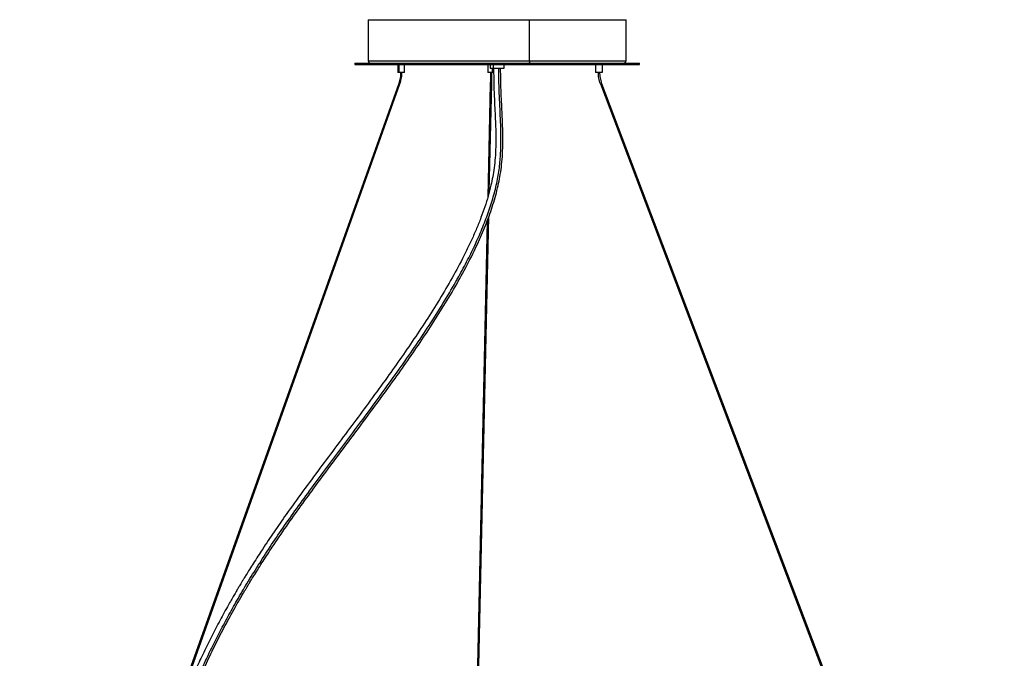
# Model space of a CAD drawing. Header units: millimetres. Extents: x 1397 to 3964, y 761 to 3462.
# Tile 2 of 8: x 1482 to 2322, y 1305 to 1850. Entities that reach past the tile are written whole.
import ezdxf

# ---------------------------------------------------------------- set-up
doc = ezdxf.new("R2010")
doc.units = ezdxf.units.MM
doc.header["$LTSCALE"] = 20

msp = doc.modelspace()

# ---------------------------------------------------------------- linework, layer by layer
at = {"color": 7, "linetype": 'Continuous', "lineweight": 25}
for p, q in [((1779.01, 1850.12), (1779.01, 1815.12)), ((1916.69, 1815.12), (1916.69, 1850.12)), ((1999.01, 1815.12), (1999.01, 1850.12)), ((1767.51, 1813.13), (1767.51, 1811.92)), ((1804.34, 1811.92), (1804.34, 1805.22)), ((1805.29, 1811.92), (1805.29, 1805.22)), ((1810.13, 1805.22), (1810.13, 1811.92)), ((1833.85, 1813.12), (1833.85, 1811.92)), ((1881.02, 1811.92), (1881.02, 1805.22)), ((1883.01, 1811.93), (1883.01, 1808.92)), ((1884.8, 1808.92), (1884.8, 1805.22)), ((1885.57, 1811.92), (1885.57, 1808.92)), ((1895.01, 1808.92), (1895.01, 1811.93)), ((1972.99, 1811.92), (1972.99, 1805.22)), ((1978.73, 1811.92), (1978.73, 1805.22)), ((1978.79, 1805.22), (1978.79, 1811.92)), ((2010.51, 1811.92), (2010.51, 1813.13)), ((1805.04, 1795.68), (1481.75, 888.93)), ((1805.14, 1795.78), (1481.82, 888.94)), ((1482.79, 888.57), (1806.11, 1795.41)), ((1805.14, 1795.78), (1805.11, 1795.78)), ((1883.21, 1795.55), (1881.05, 1698.62)), ((1881.79, 1701.29), (1883.88, 1795.31)), ((1882.36, 1703.46), (1884.41, 1795.54)), ((1883.84, 1795.31), (1883.88, 1795.31)), ((1977.17, 1795.31), (1977.15, 1795.31)), ((1977.17, 1795.42), (2320.67, 888.58)), ((1978.18, 1795.78), (1978.16, 1795.78)), ((2321.65, 888.83), (1978.16, 1795.67)), ((1978.18, 1795.78), (2321.67, 888.94)), ((1863.71, 888.47), (1881.33, 1680.54)), ((1864.23, 888.7), (1881.88, 1682.02)), ((1880.61, 1678.6), (1863.03, 888.71))]:
    msp.add_line(p, q, dxfattribs=at)
for centre, start, end in [((1781.01, 1815.12), 179.81249, 270), ((1997.01, 1815.12), 270, 359.81249)]:
    msp.add_arc(centre, 2, start, end, dxfattribs=at)
for points, knots in [([(1779.06, 1850.12), (1779.04, 1850.12), (1778.92, 1850.12), (1779.42, 1850.12), (1780.56, 1850.12), (1782.53, 1850.12), (1785.36, 1850.12), (1789.26, 1850.12), (1794.17, 1850.12), (1800.11, 1850.12), (1807.06, 1850.12), (1814.95, 1850.12), (1823.7, 1850.12), (1832.87, 1850.12), (1842.24, 1850.12), (1851.62, 1850.12), (1861.24, 1850.12), (1870.96, 1850.12), (1880.61, 1850.12), (1890.08, 1850.12), (1899.26, 1850.12), (1908.14, 1850.12), (1913.87, 1850.12), (1916.69, 1850.12)], [0, 0, 0, 0, 0.0056548, 0.0514524, 0.0960471, 0.1393441, 0.1886441, 0.2396035, 0.2920768, 0.3458821, 0.4008026, 0.4565902, 0.5129714, 0.569654, 0.620455, 0.6710388, 0.7211935, 0.7707182, 0.819427, 0.8663107, 0.9121082, 0.9567029, 1, 1, 1, 1]), ([(1916.69, 1850.12), (1919.86, 1850.12), (1926.31, 1850.12), (1935.76, 1850.12), (1945.08, 1850.12), (1954.1, 1850.12), (1962.66, 1850.12), (1970.6, 1850.12), (1977.77, 1850.12), (1983.82, 1850.12), (1988.75, 1850.12), (1992.63, 1850.12), (1995.61, 1850.12), (1997.66, 1850.12), (1998.84, 1850.12), (1998.93, 1850.12), (1998.97, 1850.12)], [0, 0, 0, 0, 0.068348, 0.138996, 0.211743, 0.286337, 0.362476, 0.439818, 0.517983, 0.596566, 0.666994, 0.737122, 0.806655, 0.875314, 0.942842, 1, 1, 1, 1]), ([(1779.06, 1815.12), (1779.04, 1815.12), (1778.92, 1815.12), (1779.42, 1815.12), (1780.56, 1815.12), (1782.53, 1815.12), (1785.36, 1815.12), (1789.26, 1815.12), (1794.17, 1815.12), (1800.11, 1815.12), (1807.06, 1815.12), (1814.95, 1815.12), (1823.7, 1815.12), (1832.87, 1815.12), (1842.24, 1815.12), (1851.62, 1815.12), (1861.24, 1815.12), (1870.96, 1815.12), (1880.61, 1815.12), (1890.08, 1815.12), (1899.26, 1815.12), (1908.14, 1815.12), (1913.87, 1815.12), (1916.69, 1815.12)], [0, 0, 0, 0, 0.005657, 0.051454, 0.096049, 0.139346, 0.188646, 0.239605, 0.292078, 0.345883, 0.400804, 0.456591, 0.512972, 0.569655, 0.620456, 0.671039, 0.721194, 0.770719, 0.819427, 0.866311, 0.912108, 0.956703, 1, 1, 1, 1]), ([(1916.69, 1815.12), (1916.69, 1814.89), (1916.68, 1814.63), (1916.63, 1814.14), (1916.59, 1813.9), (1916.49, 1813.51), (1916.43, 1813.36), (1916.31, 1813.17), (1916.24, 1813.12), (1916.18, 1813.12)], [0, 0, 0, 0, 0.25, 0.25, 0.5, 0.5, 0.75, 0.75, 1, 1, 1, 1]), ([(1916.69, 1815.12), (1919.86, 1815.12), (1926.31, 1815.12), (1935.76, 1815.12), (1945.08, 1815.12), (1954.1, 1815.12), (1962.66, 1815.12), (1970.6, 1815.12), (1977.77, 1815.12), (1983.82, 1815.12), (1988.75, 1815.12), (1992.63, 1815.12), (1995.61, 1815.12), (1997.66, 1815.12), (1998.84, 1815.12), (1998.93, 1815.12), (1998.97, 1815.12)], [0, 0, 0, 0, 0.068348, 0.138996, 0.211744, 0.286337, 0.362477, 0.43982, 0.517984, 0.596567, 0.666996, 0.737124, 0.806657, 0.875316, 0.942844, 1, 1, 1, 1]), ([(1886.01, 1808.92), (1886.05, 1804.7), (1886.12, 1796.69), (1886.54, 1785.27), (1887.03, 1774.97), (1887.48, 1765.6), (1887.8, 1757.02), (1887.95, 1749.1), (1887.88, 1740.93), (1887.48, 1732.56), (1886.61, 1724.03), (1885.37, 1716.25), (1883.67, 1708.15), (1881.44, 1699.61), (1878.55, 1690.37), (1875.26, 1681.19), (1871.55, 1671.94), (1867.47, 1662.65), (1861.54, 1650.14), (1853.38, 1634.55), (1842.73, 1616.09), (1831.43, 1597.89), (1819.67, 1579.99), (1807.56, 1562.34), (1794.66, 1544.16), (1781.05, 1525.47), (1766.76, 1506.2), (1752.31, 1486.9), (1737.76, 1467.44), (1723.24, 1447.83), (1710.19, 1429.77), (1698.69, 1413.27), (1690.73, 1401.38), (1684.94, 1392.48), (1681.28, 1386.75), (1677.95, 1381.46), (1675.27, 1377.12), (1673.2, 1373.74), (1671.66, 1371.19), (1670.38, 1369.07), (1669.14, 1366.99), (1667.7, 1364.57), (1665.92, 1361.53), (1663.8, 1357.88), (1661.44, 1353.78), (1657.33, 1346.5), (1651.64, 1336.09), (1644.6, 1322.52), (1637.89, 1308.87), (1631.65, 1295.45), (1625.4, 1281.25), (1619.2, 1266.28), (1613, 1250.42), (1605.67, 1230.62), (1597.37, 1206.82), (1587.97, 1178.87), (1579.81, 1154.74), (1572.72, 1134.43), (1566.81, 1118.05), (1560.63, 1101.47), (1554.38, 1084.59), (1548.25, 1067.46), (1543.61, 1053.67), (1540.37, 1043.48), (1538.38, 1036.98), (1536.45, 1030.48), (1534.6, 1023.99), (1532.79, 1017.32), (1530.94, 1010.19), (1529, 1002.29), (1527.06, 993.79), (1525.14, 984.72), (1523.29, 975.09), (1521.48, 964.56), (1519.75, 953.05), (1518.43, 942.53), (1517.44, 933.23), (1516.73, 925.36), (1516.1, 917.11), (1515.59, 908.47), (1515.2, 899.42), (1514.94, 889.95), (1514.91, 883.48), (1514.89, 880.17)], [0, 0, 0, 0, 0.011635, 0.0220679, 0.0314915, 0.0400644, 0.0479177, 0.0551602, 0.0618854, 0.0704227, 0.0782639, 0.0854964, 0.0921333, 0.1010551, 0.1098223, 0.118788, 0.1279411, 0.1372681, 0.1467537, 0.1661129, 0.1857552, 0.2054991, 0.2251911, 0.2448347, 0.2645991, 0.2867515, 0.3087828, 0.3310445, 0.353648, 0.3763882, 0.3992147, 0.4162455, 0.4333323, 0.4400597, 0.4467929, 0.4529631, 0.4581677, 0.4616549, 0.4645534, 0.4668721, 0.4689227, 0.471681, 0.4751406, 0.4793316, 0.484181, 0.4891959, 0.5043005, 0.5199118, 0.5359299, 0.551526, 0.5665881, 0.585597, 0.6041971, 0.6227836, 0.6560627, 0.6893257, 0.7226259, 0.7415592, 0.7605427, 0.7795839, 0.7986481, 0.8176448, 0.836249, 0.8431074, 0.8498997, 0.8566255, 0.8632843, 0.8698807, 0.8769278, 0.8847908, 0.8934971, 0.9020418, 0.9113205, 0.9213701, 0.9322353, 0.9439712, 0.9509638, 0.9582651, 0.9658905, 0.9738569, 0.9821831, 0.9908898, 1, 1, 1, 1]), ([(1519.74, 880.17), (1519.77, 884.37), (1519.82, 892.67), (1520.25, 904.95), (1520.92, 916.91), (1521.83, 928.56), (1522.98, 939.92), (1524.35, 950.99), (1526.29, 964.39), (1529, 979.94), (1532.69, 997.41), (1536.78, 1014.15), (1541.59, 1031.52), (1547.11, 1049.42), (1553.3, 1067.76), (1559.6, 1085.3), (1565.84, 1102.14), (1571.88, 1118.38), (1578.61, 1137.06), (1585.87, 1158), (1593.67, 1181.11), (1600.67, 1201.88), (1607.11, 1220.59), (1613.11, 1237.41), (1619.41, 1254.23), (1626.12, 1271.14), (1633.39, 1288.25), (1641.33, 1305.67), (1649.35, 1322.02), (1657.34, 1337.29), (1665.17, 1351.47), (1673.65, 1366.05), (1682.83, 1381.06), (1692.76, 1396.56), (1703.51, 1412.59), (1715.11, 1429.16), (1727.5, 1446.26), (1740.52, 1463.86), (1753.98, 1481.87), (1767.73, 1500.23), (1781.58, 1518.86), (1795.36, 1537.68), (1808.8, 1556.51), (1821.74, 1575.25), (1834.03, 1593.85), (1845.58, 1612.36), (1855.51, 1629.46), (1863.87, 1645.1), (1870.77, 1659.21), (1876.85, 1673.12), (1882.07, 1686.88), (1886.32, 1700.46), (1889.5, 1713.83), (1891.47, 1726.94), (1892.31, 1739.86), (1892.34, 1751.85), (1891.98, 1763.09), (1891.47, 1773.76), (1890.94, 1784.91), (1890.49, 1796.69), (1890.43, 1804.76), (1890.39, 1808.92)], [0, 0, 0, 0, 0.011572, 0.022861, 0.033887, 0.044674, 0.055241, 0.065608, 0.075793, 0.093226, 0.110233, 0.126879, 0.143215, 0.163326, 0.183061, 0.202442, 0.221472, 0.240134, 0.25841, 0.286415, 0.313702, 0.340435, 0.360615, 0.38063, 0.400557, 0.420477, 0.440488, 0.460702, 0.481244, 0.497113, 0.513321, 0.529941, 0.547051, 0.564732, 0.583068, 0.602144, 0.621956, 0.642387, 0.663307, 0.68458, 0.706066, 0.727625, 0.749118, 0.769982, 0.790523, 0.810618, 0.830156, 0.845049, 0.85949, 0.873445, 0.886889, 0.900036, 0.912644, 0.92474, 0.936517, 0.948303, 0.95776, 0.967533, 0.977746, 0.988526, 1, 1, 1, 1]), ([(1520.89, 880.17), (1520.91, 883.85), (1520.95, 891.02), (1521.27, 901.51), (1521.75, 911.45), (1522.38, 920.89), (1523.14, 929.84), (1524, 938.32), (1524.95, 946.36), (1526.15, 955.31), (1527.63, 964.98), (1529.42, 975.22), (1531.24, 984.58), (1533.09, 993.28), (1534.94, 1001.33), (1536.76, 1008.75), (1538.5, 1015.45), (1540.21, 1021.73), (1541.94, 1027.85), (1543.73, 1033.96), (1545.6, 1040.08), (1548.93, 1050.66), (1553.95, 1065.6), (1561.2, 1085.79), (1569.04, 1106.79), (1577.04, 1128.57), (1584.59, 1150.2), (1591.88, 1171.67), (1599.08, 1193.08), (1606.34, 1214.38), (1613.88, 1235.67), (1621.02, 1254.6), (1627.76, 1271.35), (1634.04, 1286.1), (1641.02, 1301.5), (1648.67, 1317.31), (1656.83, 1333.12), (1663.39, 1345.06), (1667.93, 1353.05), (1670.23, 1357.03), (1672.21, 1360.41), (1673.8, 1363.11), (1675.11, 1365.3), (1676.37, 1367.39), (1677.83, 1369.8), (1679.82, 1373.07), (1682.43, 1377.31), (1685.72, 1382.56), (1689.4, 1388.32), (1693.27, 1394.29), (1699.8, 1404.18), (1709.16, 1417.91), (1721.6, 1435.38), (1735.72, 1454.65), (1751.4, 1475.68), (1768.49, 1498.47), (1785.38, 1521.21), (1800.66, 1542.21), (1814.34, 1561.57), (1826.39, 1579.24), (1838.08, 1597.16), (1849.29, 1615.37), (1859.83, 1633.83), (1867.66, 1648.99), (1873.13, 1660.63), (1876.65, 1668.61), (1879.9, 1676.58), (1882.86, 1684.52), (1885.52, 1692.43), (1887.89, 1700.47), (1889.87, 1708.36), (1891.49, 1716.37), (1892.73, 1724.57), (1893.57, 1733.53), (1893.96, 1743.29), (1893.92, 1752.58), (1893.66, 1761.31), (1893.31, 1769.39), (1892.88, 1778.11), (1892.46, 1787.57), (1892.1, 1797.93), (1892.04, 1805.14), (1892.01, 1808.92)], [0, 0, 0, 0, 0.010133, 0.019759, 0.028911, 0.037619, 0.045907, 0.0538, 0.061318, 0.068479, 0.079048, 0.088827, 0.097858, 0.106177, 0.114314, 0.121697, 0.128349, 0.134563, 0.140827, 0.14715, 0.153532, 0.159973, 0.180592, 0.201694, 0.226914, 0.252097, 0.277161, 0.302621, 0.328051, 0.35345, 0.378851, 0.40418, 0.420872, 0.438111, 0.456039, 0.474681, 0.492975, 0.510576, 0.515709, 0.520356, 0.524227, 0.527308, 0.529586, 0.53174, 0.534488, 0.537839, 0.542925, 0.549011, 0.555829, 0.562669, 0.5695, 0.589776, 0.609935, 0.629934, 0.656674, 0.683053, 0.709022, 0.735118, 0.754856, 0.774472, 0.794151, 0.813851, 0.833434, 0.85273, 0.860851, 0.868867, 0.876771, 0.884556, 0.892217, 0.899751, 0.907652, 0.91463, 0.922249, 0.930488, 0.939419, 0.949166, 0.956075, 0.963478, 0.97146, 0.980121, 0.989584, 1, 1, 1, 1]), ([(1767.58, 1813.12), (1767.57, 1813.12), (1767.55, 1813.12), (1768.26, 1813.12), (1769.99, 1813.12), (1773.26, 1813.12), (1777.75, 1813.12), (1782.78, 1813.12), (1787.86, 1813.12), (1792.63, 1813.12), (1798.62, 1813.12), (1805.99, 1813.12), (1814.88, 1813.12), (1824.14, 1813.12), (1830.65, 1813.12), (1833.85, 1813.12)], [0, 0, 0, 0, 0.036302, 0.098045, 0.191628, 0.285712, 0.379796, 0.47338, 0.535119, 0.596398, 0.657181, 0.746489, 0.833586, 0.91817, 1, 1, 1, 1]), ([(1767.58, 1811.92), (1767.57, 1811.92), (1767.55, 1811.92), (1768.26, 1811.92), (1769.99, 1811.92), (1773.26, 1811.92), (1777.75, 1811.92), (1782.78, 1811.92), (1787.86, 1811.92), (1792.63, 1811.92), (1798.62, 1811.92), (1805.99, 1811.92), (1814.88, 1811.92), (1824.14, 1811.92), (1830.65, 1811.92), (1833.85, 1811.92)], [0, 0, 0, 0, 0.036302, 0.098045, 0.191628, 0.285712, 0.379796, 0.47338, 0.535119, 0.596398, 0.657181, 0.746489, 0.833586, 0.91817, 1, 1, 1, 1]), ([(1833.85, 1813.12), (1837.14, 1813.12), (1843.84, 1813.12), (1854.54, 1813.12), (1865.83, 1813.12), (1876.3, 1813.12), (1885.7, 1813.12), (1893.89, 1813.12), (1903.51, 1813.12), (1914.49, 1813.12), (1926.63, 1813.12), (1938.36, 1813.12), (1948.28, 1813.12), (1956.49, 1813.12), (1963.14, 1813.12), (1970.41, 1813.12), (1977.99, 1813.12), (1985.5, 1813.12), (1991.96, 1813.12), (1997.42, 1813.12), (2001.99, 1813.12), (2005.7, 1813.12), (2008.49, 1813.12), (2009.96, 1813.12), (2010.52, 1813.12), (2010.46, 1813.12), (2010.45, 1813.12)], [0, 0, 0, 0, 0.044062, 0.089607, 0.136506, 0.184594, 0.217321, 0.250318, 0.283564, 0.333954, 0.384615, 0.435275, 0.485666, 0.51891, 0.551906, 0.584635, 0.632724, 0.679622, 0.725168, 0.76923, 0.813292, 0.858837, 0.905735, 0.953824, 0.986551, 1, 1, 1, 1]), ([(1833.85, 1811.92), (1837.14, 1811.92), (1843.84, 1811.92), (1854.54, 1811.92), (1865.83, 1811.92), (1876.3, 1811.92), (1885.7, 1811.92), (1893.89, 1811.92), (1903.51, 1811.92), (1914.49, 1811.92), (1926.63, 1811.92), (1938.36, 1811.92), (1948.28, 1811.92), (1956.49, 1811.92), (1963.14, 1811.92), (1970.41, 1811.92), (1977.99, 1811.92), (1985.5, 1811.92), (1991.96, 1811.92), (1997.42, 1811.92), (2001.99, 1811.92), (2005.7, 1811.92), (2008.49, 1811.92), (2009.96, 1811.92), (2010.52, 1811.92), (2010.46, 1811.92), (2010.45, 1811.92)], [0, 0, 0, 0, 0.044062, 0.089607, 0.136506, 0.184594, 0.217321, 0.250318, 0.283564, 0.333954, 0.384615, 0.435275, 0.485666, 0.51891, 0.551906, 0.584635, 0.632724, 0.679622, 0.725168, 0.76923, 0.813292, 0.858837, 0.905735, 0.953824, 0.986551, 1, 1, 1, 1]), ([(1883.03, 1808.92), (1883.04, 1808.92), (1883.07, 1808.92), (1883.41, 1808.92), (1884.12, 1808.92), (1885, 1808.92), (1885.57, 1808.92)], [0, 0, 0, 0, 0.182168, 0.397486, 0.608329, 1, 1, 1, 1]), ([(1885.57, 1808.92), (1886.24, 1808.92), (1887.26, 1808.92), (1888.83, 1808.92), (1890.06, 1808.92), (1891.25, 1808.92), (1892.65, 1808.92), (1894.06, 1808.92), (1894.82, 1808.92), (1895.04, 1808.92), (1895, 1808.92), (1895, 1808.92)], [0, 0, 0, 0, 0.1724414, 0.2652696, 0.3600678, 0.454866, 0.5476942, 0.7201356, 0.892577, 0.9854052, 1, 1, 1, 1]), ([(1805.29, 1805.22), (1805.05, 1805.22), (1804.56, 1805.22), (1804.28, 1805.22), (1804.35, 1805.22), (1804.36, 1805.22)], [0, 0, 0, 0, 0.452557, 0.942401, 1, 1, 1, 1]), ([(1806.74, 1805.32), (1806.68, 1803.73), (1806.54, 1800.45), (1805.6, 1797.37), (1805.11, 1795.78)], [0, 0, 0, 0, 0.484834, 1, 1, 1, 1]), ([(1810.11, 1805.22), (1810.08, 1805.22), (1810.03, 1805.22), (1809.43, 1805.22), (1808.52, 1805.22), (1807.38, 1805.22), (1806.2, 1805.22), (1805.58, 1805.22), (1805.29, 1805.22)], [0, 0, 0, 0, 0.156068, 0.319469, 0.48287, 0.659734, 0.836599, 1, 1, 1, 1]), ([(1806.13, 1795.35), (1806.4, 1796.13), (1806.75, 1797.1), (1806.96, 1798.12), (1807, 1798.33)], [0, 0, 0, 0, 0.800448, 1, 1, 1, 1]), ([(1807, 1798.33), (1807.16, 1799.04), (1807.53, 1800.67), (1807.81, 1803.02), (1807.81, 1804.65), (1807.82, 1805.32)], [0, 0, 0, 0, 0.312468, 0.713781, 1, 1, 1, 1]), ([(1884.8, 1805.22), (1884.44, 1805.22), (1883.7, 1805.22), (1882.55, 1805.22), (1881.64, 1805.22), (1881.1, 1805.22), (1881.06, 1805.22), (1881.05, 1805.22)], [0, 0, 0, 0, 0.20044, 0.417395, 0.63435, 0.834791, 1, 1, 1, 1]), ([(1883.31, 1805.32), (1883.31, 1805.11), (1883.31, 1803.96), (1883.3, 1801.88), (1883.27, 1799.12), (1883.24, 1797.01), (1883.21, 1795.86), (1883.21, 1795.57)], [0, 0, 0, 0, 0.064131, 0.343896, 0.623653, 0.903385, 1, 1, 1, 1]), ([(1883.84, 1795.31), (1883.87, 1796.98), (1883.93, 1800.22), (1883.94, 1803.66), (1883.94, 1805.32)], [0, 0, 0, 0, 0.515166, 1, 1, 1, 1]), ([(1884.41, 1795.55), (1884.42, 1796), (1884.45, 1797.32), (1884.48, 1799.62), (1884.5, 1802.39), (1884.51, 1804.31), (1884.51, 1805.29), (1884.51, 1805.32)], [0, 0, 0, 0, 0.149213, 0.429054, 0.708853, 0.988629, 1, 1, 1, 1]), ([(1886.06, 1805.22), (1885.97, 1805.22), (1885.66, 1805.22), (1885.15, 1805.22), (1884.8, 1805.22)], [0, 0, 0, 0, 0.3111247, 1, 1, 1, 1]), ([(1978.73, 1805.22), (1978.61, 1805.22), (1978.37, 1805.22), (1977.5, 1805.22), (1976.41, 1805.22), (1975.27, 1805.22), (1974.21, 1805.22), (1973.4, 1805.22), (1972.99, 1805.22), (1973.03, 1805.22), (1973.04, 1805.22)], [0, 0, 0, 0, 0.128811, 0.268236, 0.40766, 0.536471, 0.665283, 0.804707, 0.944132, 1, 1, 1, 1]), ([(1977.17, 1795.31), (1976.63, 1796.98), (1975.58, 1800.22), (1975.43, 1803.66), (1975.35, 1805.32)], [0, 0, 0, 0, 0.515166, 1, 1, 1, 1]), ([(1976.42, 1805.32), (1976.49, 1803.73), (1976.64, 1800.45), (1977.64, 1797.37), (1978.16, 1795.78)], [0, 0, 0, 0, 0.484834, 1, 1, 1, 1]), ([(1805.11, 1795.78), (1805.08, 1795.77), (1805.01, 1795.77), (1804.99, 1795.73), (1805.03, 1795.69), (1805.05, 1795.68)], [0, 0, 0, 0, 0.39575, 0.817178, 1, 1, 1, 1]), ([(1805.14, 1795.78), (1805.19, 1795.77), (1805.3, 1795.76), (1805.51, 1795.7), (1805.74, 1795.62), (1805.93, 1795.53), (1806.06, 1795.46), (1806.09, 1795.42), (1806.1, 1795.41)], [0, 0, 0, 0, 0.177452, 0.366418, 0.552863, 0.724091, 0.899483, 1, 1, 1, 1]), ([(1806.1, 1795.41), (1806.11, 1795.4), (1806.15, 1795.36), (1806.14, 1795.32), (1806.07, 1795.31), (1806.04, 1795.31)], [0, 0, 0, 0, 0.1957625, 0.6137781, 1, 1, 1, 1]), ([(1883.22, 1795.57), (1883.21, 1795.56), (1883.2, 1795.52), (1883.26, 1795.45), (1883.4, 1795.37), (1883.61, 1795.32), (1883.76, 1795.31), (1883.84, 1795.31)], [0, 0, 0, 0, 0.092364, 0.312124, 0.548075, 0.78297, 1, 1, 1, 1]), ([(1884.4, 1795.55), (1884.4, 1795.52), (1884.4, 1795.46), (1884.29, 1795.38), (1884.11, 1795.33), (1883.96, 1795.31), (1883.88, 1795.31)], [0, 0, 0, 0, 0.22609, 0.491551, 0.755826, 1, 1, 1, 1]), ([(1977.18, 1795.42), (1977.16, 1795.41), (1977.1, 1795.37), (1977.09, 1795.33), (1977.13, 1795.32), (1977.15, 1795.31)], [0, 0, 0, 0, 0.1764, 0.60448, 1, 1, 1, 1]), ([(1978.16, 1795.78), (1978.11, 1795.77), (1978.03, 1795.77), (1977.83, 1795.72), (1977.61, 1795.64), (1977.41, 1795.55), (1977.25, 1795.47), (1977.2, 1795.44), (1977.18, 1795.42)], [0, 0, 0, 0, 0.175601, 0.362595, 0.547095, 0.716536, 0.890098, 1, 1, 1, 1]), ([(1978.18, 1795.78), (1978.2, 1795.77), (1978.24, 1795.76), (1978.22, 1795.72), (1978.16, 1795.68), (1978.15, 1795.67)], [0, 0, 0, 0, 0.405277, 0.83685, 1, 1, 1, 1])]:
    msp.add_open_spline(points, degree=3, knots=knots, dxfattribs=at)

doc.saveas('drawing.dxf')
